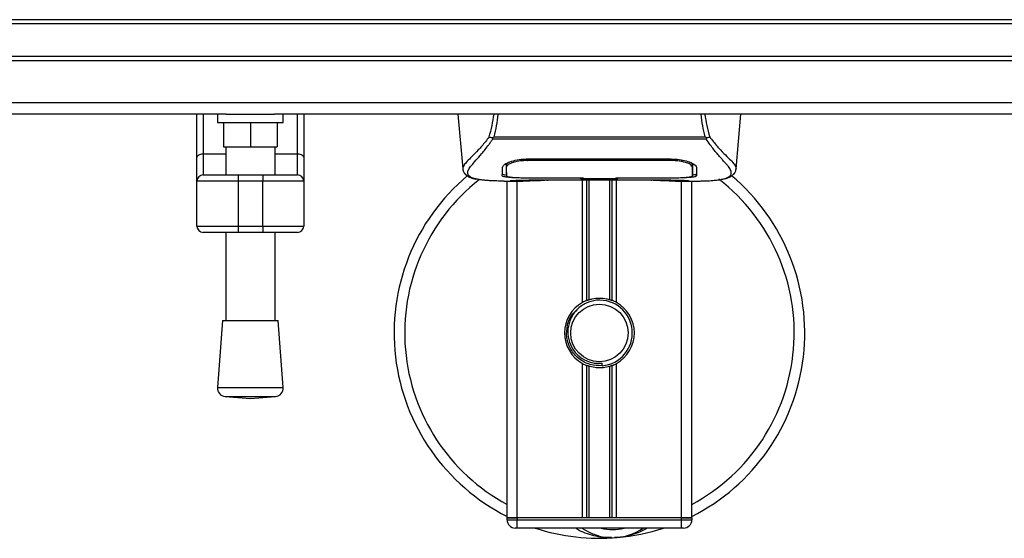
# Model space of a CAD drawing. Header units: millimetres. Extents: x 0 to 420, y 0 to 297.
# Tile 13 of 115: x 198 to 210, y 87 to 93. Entities that reach past the tile are written whole.
import ezdxf

# ---------------------------------------------------------------- set-up
doc = ezdxf.new("R2010")
doc.units = ezdxf.units.MM

msp = doc.modelspace()

# ---------------------------------------------------------------- linework, layer by layer
at = {"color": 7, "linetype": 'Continuous', "lineweight": 25}
for p, q in [((219.81071, 93.17024), (60.18929, 93.17024)), ((219.81071, 93.12036), (60.18929, 93.12036)), ((219.81071, 92.72131), (60.18929, 92.72131)), ((219.81071, 92.67142), (60.18929, 92.67142)), ((219.81071, 92.15957), (60.18929, 92.15957)), ((200.813, 92.02296), (128.07107, 92.02296)), ((200.45662, 91.49756), (200.45662, 92.02296)), ((200.53144, 92.02296), (200.53144, 91.54048)), ((200.70602, 92.02296), (200.70602, 91.9232)), ((200.813, 92.02296), (201.39716, 92.02296)), ((219.81071, 92.02296), (201.39716, 92.02296)), ((201.50413, 91.9232), (201.50413, 92.02296)), ((201.67872, 91.54048), (201.67872, 92.02296)), ((201.75354, 92.02296), (201.75354, 91.49756)), ((203.62627, 92.02296), (203.68454, 91.35689)), ((207.0055, 91.35689), (207.06378, 92.02296)), ((200.70602, 91.9232), (201.50413, 91.9232)), ((200.78085, 91.9232), (200.78085, 91.62391)), ((201.10508, 91.9232), (201.10508, 91.62391)), ((201.42931, 91.9232), (201.42931, 91.62391)), ((204.04921, 91.72085), (204.0445, 91.73358)), ((204.06236, 91.7488), (206.62775, 91.7488)), ((206.64567, 91.73377), (206.64019, 91.72085)), ((200.78085, 91.62391), (201.10508, 91.62391)), ((200.80579, 91.62391), (200.80579, 91.28523)), ((201.10508, 91.62391), (201.42931, 91.62391)), ((201.40437, 91.28523), (201.40437, 91.62391)), ((206.64019, 91.72085), (204.04921, 91.72085)), ((200.45662, 91.21041), (200.45662, 91.49756)), ((200.53144, 91.54048), (200.53144, 91.28523)), ((200.53144, 91.54048), (200.80579, 91.54048)), ((201.40437, 91.54048), (201.67872, 91.54048)), ((201.67872, 91.28523), (201.67872, 91.54048)), ((201.75354, 91.49756), (201.75354, 91.21041)), ((204.21354, 91.39379), (204.21377, 91.35824)), ((204.21617, 91.38156), (204.21533, 91.41551)), ((204.46594, 91.47818), (204.46642, 91.45917)), ((204.47209, 91.4784), (206.21795, 91.4784)), ((204.47272, 91.45918), (204.47254, 91.45918)), ((206.22362, 91.45917), (206.2241, 91.47798)), ((200.53144, 91.28523), (200.95543, 91.28523)), ((200.95543, 91.28523), (201.25472, 91.28523)), ((200.95543, 91.28523), (200.95543, 91.21041)), ((201.25472, 91.28523), (201.67872, 91.28523)), ((201.25472, 91.28523), (201.25472, 91.21041)), ((203.68443, 91.35885), (203.68541, 91.35696)), ((204.21376, 91.35824), (204.21427, 91.27349)), ((204.47209, 91.25012), (204.47209, 91.24616)), ((205.12055, 91.24616), (205.12055, 91.25021)), ((205.14554, 91.25021), (205.14553, 91.2407)), ((205.14553, 91.2407), (205.14553, 91.25021)), ((205.54459, 91.25021), (206.22618, 91.25012)), ((205.54459, 91.25021), (205.54459, 91.2407)), ((205.56949, 91.24616), (205.56949, 91.25021)), ((206.21795, 91.25012), (206.21795, 91.24616)), ((206.47627, 91.3567), (206.47631, 91.36326)), ((207.00561, 91.35885), (207.00463, 91.35696)), ((200.95543, 91.21041), (200.45662, 91.21041)), ((200.45662, 90.66171), (200.45662, 91.21041)), ((201.25472, 91.21041), (200.95543, 91.21041)), ((200.95543, 91.21041), (200.95543, 90.66171)), ((201.25472, 90.66171), (201.25472, 91.21041)), ((201.75354, 91.21041), (201.25472, 91.21041)), ((201.75354, 91.21041), (201.75354, 90.66171)), ((204.18667, 91.21041), (204.41532, 91.21041)), ((204.22268, 87.12011), (204.22268, 91.21041)), ((204.2731, 91.21352), (204.28245, 91.21451)), ((204.34739, 87.12011), (204.34739, 91.21041)), ((205.12055, 91.24616), (204.47209, 91.24616)), ((204.59655, 91.22391), (206.0935, 91.22391)), ((204.59658, 91.22395), (206.09346, 91.22395)), ((205.12055, 91.23709), (205.12055, 91.24616)), ((205.56949, 91.23709), (205.12055, 91.23709)), ((205.13801, 89.73481), (205.13801, 91.22391)), ((205.14553, 91.2407), (205.54459, 91.2407)), ((205.19209, 89.76024), (205.19209, 91.22391)), ((205.22072, 89.77015), (205.22072, 91.22391)), ((205.46932, 89.77015), (205.46932, 91.22391)), ((205.49796, 89.76024), (205.49796, 91.22391)), ((205.55203, 89.73481), (205.55203, 91.22391)), ((205.56949, 91.23709), (205.56949, 91.24616)), ((206.21795, 91.24616), (205.56949, 91.24616)), ((206.27034, 91.21041), (206.50321, 91.21041)), ((206.34266, 87.12011), (206.34266, 91.21041)), ((206.46736, 87.12011), (206.46736, 91.21041)), ((200.45662, 90.66171), (200.95543, 90.66171)), ((200.95543, 90.66171), (201.25472, 90.66171)), ((200.95543, 90.66171), (200.95543, 90.58689)), ((201.25472, 90.66171), (201.75354, 90.66171)), ((201.25472, 90.66171), (201.25472, 90.58689)), ((200.95543, 90.58689), (200.53144, 90.58689)), ((200.80579, 90.58689), (200.80579, 89.51802)), ((201.25472, 90.58689), (200.95543, 90.58689)), ((201.67872, 90.58689), (201.25472, 90.58689)), ((201.40437, 89.51802), (201.40437, 90.58689)), ((200.76838, 89.51802), (200.70602, 88.70077)), ((200.76838, 89.51802), (201.44178, 89.51802)), ((201.50413, 88.70077), (201.44178, 89.51802)), ((205.13801, 87.12011), (205.13801, 88.99476)), ((205.37962, 88.96723), (205.37688, 88.99874)), ((205.55203, 87.12011), (205.55203, 88.99476)), ((205.19209, 87.12011), (205.19209, 88.96933)), ((205.22072, 87.12011), (205.22072, 88.95942)), ((205.46932, 87.12011), (205.46932, 88.95942)), ((205.49796, 87.12011), (205.49796, 88.96933)), ((200.70602, 88.70077), (201.50413, 88.70077)), ((200.79791, 88.5937), (201.10508, 88.57027)), ((200.79791, 88.5937), (201.41225, 88.5937)), ((201.10508, 88.57027), (201.41225, 88.5937)), ((204.34739, 87.12011), (204.22268, 87.12011)), ((204.22268, 87.09517), (204.22268, 87.12011)), ((204.22268, 87.12011), (204.34739, 87.12011)), ((204.22268, 87.09517), (204.34739, 87.09517)), ((205.13801, 87.12011), (204.34739, 87.12011)), ((206.34266, 87.12011), (204.34739, 87.12011)), ((204.34739, 87.12011), (204.34739, 87.09517)), ((204.34739, 87.09517), (206.34266, 87.09517)), ((204.34739, 86.9954), (204.34739, 87.09517)), ((206.34266, 87.12011), (205.55203, 87.12011)), ((206.46736, 87.12011), (206.34266, 87.12011)), ((206.34266, 87.09517), (206.34266, 87.12011)), ((206.34266, 87.12011), (206.46736, 87.12011)), ((206.34266, 87.09517), (206.46736, 87.09517)), ((206.34266, 86.9954), (206.34266, 87.09517)), ((206.46736, 87.12011), (206.46736, 87.09517)), ((204.34739, 86.9954), (204.32245, 86.9954)), ((206.34266, 86.9954), (204.34739, 86.9954)), ((206.3676, 86.9954), (206.34266, 86.9954))]:
    msp.add_line(p, q, dxfattribs=at)
at = {"color": 7, "linetype": 'Continuous', "lineweight": 25, "flags": 128}
for points in [[(200.45662, 91.49756), (200.45805, 91.50593), (200.46231, 91.51398), (200.46923, 91.5214), (200.47853, 91.52791), (200.48987, 91.53325), (200.5028, 91.53721), (200.51684, 91.53965), (200.53144, 91.54048)], [(201.67872, 91.54048), (201.69331, 91.53965), (201.70735, 91.53721), (201.72029, 91.53325), (201.73162, 91.52791), (201.74093, 91.5214), (201.74784, 91.51398), (201.7521, 91.50593), (201.75354, 91.49756)], [(204.46642, 91.45917), (204.4721, 91.45918), (204.47254, 91.45918)], [(204.46386, 91.25012), (204.79369, 91.25018), (205.14554, 91.25021)]]:
    msp.add_lwpolyline(points, dxfattribs=at)
at = {"color": 7, "linetype": 'Continuous', "lineweight": 25}
msp.add_circle((205.34502, 89.36478), 0.34917, dxfattribs=at)
for centre, radius, start, end in [((200.53144, 91.21041), 0.07482, 90, 180), ((201.67872, 91.21041), 0.07482, 0, 90), ((205.34502, 89.36478), 2.49408, 130.046839, 243.256316), ((205.34502, 89.36478), 2.49408, 296.743684, 49.984768), ((205.34502, 89.36478), 2.36551, 128.047069, 241.675912), ((205.34502, 89.36478), 2.36551, 298.324088, 52.137337), ((200.53144, 90.66171), 0.07482, 180, 270), ((201.67872, 90.66171), 0.07482, 270, 0), ((205.34502, 89.36478), 0.42399, 119.224658, 240.775342), ((205.34502, 89.36478), 0.42399, 111.143405, 119.224658), ((205.34502, 89.36478), 0.39905, 274.974241, 94.974241), ((205.34502, 89.36478), 0.42399, 60.775342, 68.856595), ((205.34502, 89.36478), 0.42399, 299.224658, 60.775342), ((205.34502, 89.36478), 0.42399, 240.775342, 248.856595), ((205.34502, 89.36478), 0.42399, 291.143405, 299.224658), ((200.8055, 88.69318), 0.09976, 175.637086, 265.637086), ((201.40466, 88.69318), 0.09976, 274.362914, 4.362914), ((204.32245, 87.09517), 0.09976, 180, 270), ((206.3676, 87.09517), 0.09976, 270, 0), ((205.34502, 89.36478), 2.49408, 251.805128, 274.974241), ((205.50505, 87.52611), 0.64846, 234.926098, 305.073902), ((205.50505, 87.52611), 0.5487, 255.287788, 284.712212), ((205.34502, 89.36478), 2.49408, 274.974241, 288.194872)]:
    msp.add_arc(centre, radius, start, end, dxfattribs=at)
for points, knots in [([(204.00549, 91.74668), (204.01811, 91.7916), (204.04298, 91.88015), (204.05825, 91.97582), (204.06577, 92.02296)], [0, 0, 0, 0, 0.50728505, 1, 1, 1, 1]), ([(204.11019, 92.02296), (204.10492, 91.97534), (204.09446, 91.88074), (204.07301, 91.79257), (204.06236, 91.7488)], [0, 0, 0, 0, 0.50345062, 1, 1, 1, 1]), ([(206.62775, 91.7488), (206.61776, 91.79305), (206.59783, 91.88137), (206.58279, 91.97449), (206.58061, 92.02275), (206.5806, 92.02296)], [0, 0, 0, 0, 0.49992462, 0.99775327, 1, 1, 1, 1]), ([(206.62371, 92.02296), (206.63118, 91.97598), (206.64643, 91.88016), (206.67167, 91.79176), (206.68454, 91.7467)], [0, 0, 0, 0, 0.49025565, 1, 1, 1, 1]), ([(204.00545, 91.74676), (203.99054, 91.72696), (203.94541, 91.667), (203.87105, 91.58444), (203.79344, 91.50609), (203.73424, 91.44764), (203.69188, 91.39648), (203.68714, 91.37252), (203.68443, 91.35885)], [0, 0, 0, 0, 0.084230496, 0.255073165, 0.426715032, 0.59795609, 0.770598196, 1, 1, 1, 1]), ([(204.04442, 91.73359), (204.04411, 91.73362), (204.0388, 91.73418), (204.02874, 91.73621), (204.01559, 91.74095), (204.00884, 91.74478), (204.00549, 91.74668)], [0, 0, 0, 0, 0.0200108, 0.34699568, 0.67667396, 1, 1, 1, 1]), ([(204.04433, 91.73373), (204.05008, 91.73868), (204.05594, 91.74373), (204.06224, 91.7487), (204.06235, 91.7488)], [0, 0, 0, 0, 0.98124308, 1, 1, 1, 1]), ([(206.62774, 91.7488), (206.62787, 91.74871), (206.63439, 91.74403), (206.64009, 91.73885), (206.64567, 91.73377)], [0, 0, 0, 0, 0.01890165, 1, 1, 1, 1]), ([(206.68454, 91.7467), (206.6812, 91.7448), (206.67445, 91.74096), (206.6613, 91.73622), (206.65125, 91.73419), (206.64596, 91.73363), (206.64566, 91.7336)], [0, 0, 0, 0, 0.32361461, 0.65359013, 0.98086966, 1, 1, 1, 1]), ([(206.68459, 91.74677), (206.69949, 91.72697), (206.74463, 91.667), (206.819, 91.58444), (206.8966, 91.50609), (206.95581, 91.44764), (206.99817, 91.39648), (207.00291, 91.37252), (207.00561, 91.35885)], [0, 0, 0, 0, 0.084247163, 0.255086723, 0.426725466, 0.597963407, 0.770602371, 1, 1, 1, 1]), ([(203.86037, 91.23219), (203.85572, 91.23317), (203.84585, 91.23524), (203.83182, 91.2388), (203.81835, 91.24272), (203.796, 91.25032), (203.7698, 91.26305), (203.74746, 91.28517), (203.74137, 91.31328), (203.75349, 91.34995), (203.7872, 91.39713), (203.84168, 91.45863), (203.91549, 91.54104), (203.98024, 91.62174), (204.02523, 91.68466), (204.04139, 91.70905), (204.04921, 91.72085)], [0, 0, 0, 0, 0.02969414, 0.06305591, 0.09492768, 0.12531521, 0.23205808, 0.32960303, 0.43327649, 0.53202469, 0.63076786, 0.73507022, 0.83793216, 0.94137578, 0.97165063, 1, 1, 1, 1]), ([(206.82602, 91.23163), (206.83579, 91.23364), (206.85667, 91.23793), (206.89408, 91.24963), (206.93113, 91.26899), (206.95077, 91.30231), (206.94171, 91.33884), (206.92014, 91.37297), (206.90091, 91.39808), (206.87611, 91.42742), (206.84682, 91.46031), (206.81222, 91.49877), (206.77391, 91.54294), (206.73227, 91.59433), (206.68723, 91.6522), (206.65664, 91.69684), (206.64019, 91.72085)], [0, 0, 0, 0, 0.06157012, 0.13151171, 0.27071941, 0.40337504, 0.53510625, 0.58328098, 0.63315897, 0.68442904, 0.73675836, 0.78384784, 0.83893216, 0.89157329, 0.94168727, 1, 1, 1, 1]), ([(204.16511, 91.27405), (204.16526, 91.28001), (204.16565, 91.29493), (204.16646, 91.32579), (204.16736, 91.36021), (204.16781, 91.37745)], [0, 0, 0, 0, 0.249392, 0.62414375, 1, 1, 1, 1]), ([(204.16781, 91.37745), (204.17168, 91.38699), (204.17941, 91.40607), (204.23584, 91.43704), (204.31795, 91.46335), (204.403, 91.47689), (204.45524, 91.47803), (204.47209, 91.4784)], [0, 0, 0, 0, 0.2254673, 0.45085364, 0.67736923, 0.89591171, 1, 1, 1, 1]), ([(204.24022, 91.43628), (204.23202, 91.43155), (204.21247, 91.42025), (204.21032, 91.40944), (204.20907, 91.40316)], [0, 0, 0, 0, 0.41900897, 1, 1, 1, 1]), ([(204.21324, 91.42121), (204.21333, 91.4131), (204.21356, 91.39309), (204.21367, 91.37443), (204.21373, 91.36333)], [0, 0, 0, 0, 0.40550496, 1, 1, 1, 1]), ([(204.21429, 91.27356), (204.21429, 91.27373), (204.21448, 91.28434), (204.21482, 91.30393), (204.21544, 91.34003), (204.21589, 91.36525), (204.21615, 91.38022), (204.21617, 91.38156)], [0, 0, 0, 0, 0.0075194, 0.45666513, 0.71535566, 0.97452521, 1, 1, 1, 1]), ([(204.46642, 91.45917), (204.43843, 91.4581), (204.38246, 91.45595), (204.30783, 91.44055), (204.2514, 91.41984), (204.22087, 91.39886), (204.21753, 91.38658), (204.21617, 91.38156)], [0, 0, 0, 0, 0.2128654, 0.42572184, 0.63872248, 0.85234986, 1, 1, 1, 1]), ([(206.22362, 91.45917), (206.22173, 91.45917), (206.02212, 91.45976), (205.43849, 91.45907), (204.85674, 91.45914), (204.47272, 91.45918)], [0, 0, 0, 0, 0.00323915, 0.34201142, 1, 1, 1, 1]), ([(206.21795, 91.4784), (206.25033, 91.47706), (206.31504, 91.47438), (206.40222, 91.45488), (206.47183, 91.42877), (206.51459, 91.40114), (206.5199, 91.38467), (206.52223, 91.37745)], [0, 0, 0, 0, 0.1991311, 0.39793157, 0.60588955, 0.82737965, 1, 1, 1, 1]), ([(206.47387, 91.38156), (206.471, 91.38907), (206.46524, 91.40412), (206.42144, 91.42757), (206.35722, 91.44681), (206.2872, 91.45754), (206.24143, 91.45871), (206.22362, 91.45917)], [0, 0, 0, 0, 0.21773223, 0.43557879, 0.65075483, 0.86407246, 1, 1, 1, 1]), ([(206.48097, 91.40316), (206.47985, 91.41149), (206.47855, 91.42108), (206.46012, 91.43081), (206.45769, 91.43209)], [0, 0, 0, 0, 0.86801111, 1, 1, 1, 1]), ([(206.47492, 91.42321), (206.4748, 91.41841), (206.47446, 91.40453), (206.4741, 91.39064), (206.47387, 91.38156)], [0, 0, 0, 0, 0.3458763, 1, 1, 1, 1]), ([(206.47387, 91.38156), (206.4739, 91.38022), (206.47432, 91.35544), (206.47488, 91.32434), (206.47541, 91.29357), (206.47564, 91.27996), (206.47575, 91.27373), (206.47575, 91.27355)], [0, 0, 0, 0, 0.02546624, 0.4713629, 0.73178735, 0.99246436, 1, 1, 1, 1]), ([(206.47632, 91.36326), (206.47639, 91.37429), (206.4765, 91.39325), (206.47673, 91.41348), (206.47682, 91.42195)], [0, 0, 0, 0, 0.58164119, 1, 1, 1, 1]), ([(206.52223, 91.37745), (206.52282, 91.35517), (206.5237, 91.32168), (206.52447, 91.29201), (206.52478, 91.28004), (206.52494, 91.27405)], [0, 0, 0, 0, 0.49858361, 0.74918971, 1, 1, 1, 1]), ([(203.68456, 91.35663), (203.68576, 91.34925), (203.68783, 91.33649), (203.69354, 91.32304), (203.69905, 91.31313), (203.70067, 91.31037), (203.70199, 91.30827), (203.70263, 91.30728), (203.70307, 91.3066), (203.70349, 91.30598), (203.70406, 91.30514), (203.70591, 91.30259), (203.70663, 91.30202), (203.7083, 91.30061), (203.70949, 91.2997), (203.71063, 91.29879), (203.71111, 91.29839), (203.71151, 91.29805), (203.71181, 91.29779), (203.71212, 91.29753), (203.71257, 91.29713), (203.71333, 91.29644), (203.7143, 91.29554), (203.71664, 91.2933), (203.71997, 91.28995), (203.72517, 91.28489), (203.73237, 91.27849), (203.74271, 91.27074), (203.75747, 91.26188), (203.78175, 91.25087), (203.80961, 91.24128), (203.83353, 91.23671), (203.84179, 91.23514)], [0, 0, 0, 0, 0.10895151, 0.18836403, 0.20015725, 0.20797863, 0.21045693, 0.21142904, 0.21231706, 0.21323322, 0.21428764, 0.21709508, 0.23718398, 0.24934952, 0.25616294, 0.25744907, 0.25846748, 0.25891857, 0.25936812, 0.25985246, 0.2604052, 0.2618126, 0.26492315, 0.26948017, 0.29015729, 0.32576371, 0.37931044, 0.4537257, 0.55180182, 0.67626306, 0.8881219, 1, 1, 1, 1]), ([(204.47209, 91.24616), (204.43765, 91.2464), (204.36878, 91.24689), (204.27694, 91.25083), (204.20754, 91.25726), (204.17032, 91.26531), (204.16661, 91.27153), (204.16511, 91.27405)], [0, 0, 0, 0, 0.21341182, 0.42681727, 0.64048529, 0.85457431, 1, 1, 1, 1]), ([(204.16533, 91.29914), (204.16694, 91.29532), (204.16911, 91.29017), (204.19342, 91.2866), (204.19967, 91.28568)], [0, 0, 0, 0, 0.74296977, 1, 1, 1, 1]), ([(204.21377, 91.35824), (204.21378, 91.35698), (204.21387, 91.34293), (204.21404, 91.3147), (204.2142, 91.28774), (204.21429, 91.27356)], [0, 0, 0, 0, 0.04480435, 0.49764008, 1, 1, 1, 1]), ([(204.21429, 91.27356), (204.21701, 91.27053), (204.22245, 91.26449), (204.26571, 91.25758), (204.32942, 91.25279), (204.3996, 91.25044), (204.44573, 91.25021), (204.46386, 91.25012)], [0, 0, 0, 0, 0.21612272, 0.43228358, 0.64748247, 0.86145988, 1, 1, 1, 1]), ([(206.52494, 91.27405), (206.52164, 91.27037), (206.51505, 91.263), (206.46217, 91.25482), (206.38416, 91.24924), (206.29772, 91.24654), (206.24063, 91.24627), (206.21795, 91.24616)], [0, 0, 0, 0, 0.21521677, 0.43046232, 0.64509935, 0.85904026, 1, 1, 1, 1]), ([(206.22618, 91.25012), (206.25413, 91.25033), (206.31002, 91.25075), (206.38455, 91.25419), (206.44097, 91.25967), (206.47141, 91.26639), (206.4745, 91.27148), (206.47575, 91.27355)], [0, 0, 0, 0, 0.21287602, 0.42573624, 0.63903454, 0.85331242, 1, 1, 1, 1]), ([(206.47575, 91.27355), (206.47591, 91.29996), (206.47608, 91.32767), (206.47626, 91.35538), (206.47627, 91.3567)], [0, 0, 0, 0, 0.95264015, 1, 1, 1, 1]), ([(206.47576, 91.27349), (206.47576, 91.27372), (206.47592, 91.30145), (206.47611, 91.32919), (206.47629, 91.3567)], [0, 0, 0, 0, 0.00827271, 1, 1, 1, 1]), ([(206.49063, 91.28571), (206.50097, 91.28763), (206.5218, 91.29149), (206.52374, 91.29658), (206.52472, 91.29914)], [0, 0, 0, 0, 0.496313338, 1, 1, 1, 1]), ([(206.8428, 91.23401), (206.85293, 91.23593), (206.87875, 91.24081), (206.90829, 91.25085), (206.93256, 91.26188), (206.94732, 91.27073), (206.95766, 91.27848), (206.96487, 91.28488), (206.97005, 91.28994), (206.97348, 91.29337), (206.97583, 91.29562), (206.97689, 91.2966), (206.97747, 91.29712), (206.97792, 91.29752), (206.97823, 91.29779), (206.97853, 91.29805), (206.97893, 91.29839), (206.97941, 91.29878), (206.9802, 91.29942), (206.981, 91.30005), (206.98203, 91.30083), (206.98346, 91.30206), (206.98414, 91.30259), (206.98598, 91.30514), (206.98656, 91.30598), (206.98698, 91.3066), (206.98742, 91.30728), (206.98806, 91.30827), (206.98937, 91.31037), (206.991, 91.31313), (206.99651, 91.32304), (207.00221, 91.33649), (207.00428, 91.34925), (207.00548, 91.35663)], [0, 0, 0, 0, 0.13346194, 0.34016958, 0.46160951, 0.55730778, 0.62992241, 0.68217732, 0.71692903, 0.7371149, 0.74272174, 0.74460414, 0.7459796, 0.74651976, 0.74699289, 0.74743167, 0.74787155, 0.74886374, 0.75011647, 0.75397334, 0.75908593, 0.76862625, 0.78821087, 0.79094759, 0.79197558, 0.79286909, 0.79373558, 0.79468443, 0.7971036, 0.8047367, 0.8162438, 0.89371675, 1, 1, 1, 1]), ([(204.18667, 91.21045), (204.1818, 91.21044), (204.15399, 91.21036), (204.09479, 91.21092), (204.03065, 91.21321), (203.98308, 91.21642), (203.95906, 91.21844), (203.93648, 91.22069), (203.91691, 91.22298), (203.89765, 91.22557), (203.88059, 91.22832), (203.8676, 91.23062), (203.86117, 91.23202), (203.86037, 91.23219)], [0, 0, 0, 0, 0.04881498, 0.27892257, 0.54515535, 0.62717383, 0.69834333, 0.75858144, 0.82840444, 0.87364995, 0.93389274, 0.99178224, 1, 1, 1, 1]), ([(204.2731, 91.21352), (204.2694, 91.21377), (204.25769, 91.21456), (204.25766, 91.21584), (204.27884, 91.21699), (204.28427, 91.21729)], [0, 0, 0, 0, 0.25540478, 0.808946, 1, 1, 1, 1]), ([(204.2714, 91.21634), (204.27139, 91.21633), (204.27064, 91.2162), (204.27407, 91.21673), (204.28061, 91.21714), (204.28427, 91.21737)], [0, 0, 0, 0, 0.00626083, 0.44327513, 1, 1, 1, 1]), ([(204.7076, 91.22021), (204.67431, 91.21762), (204.61898, 91.21332), (204.4948, 91.2105), (204.38272, 91.20897), (204.29138, 91.21276), (204.2731, 91.21352)], [0, 0, 0, 0, 0.30143784, 0.50095323, 0.90014009, 1, 1, 1, 1]), ([(204.28427, 91.21729), (204.29243, 91.21783), (204.313, 91.21922), (204.38423, 91.22152), (204.4834, 91.22353), (204.55887, 91.22381), (204.59658, 91.22395)], [0, 0, 0, 0, 0.17981299, 0.45378319, 0.72700373, 1, 1, 1, 1]), ([(204.7076, 91.22021), (204.71084, 91.22037), (204.71726, 91.22067), (204.72331, 91.22284), (204.72631, 91.22391)], [0, 0, 0, 0, 0.50476564, 1, 1, 1, 1]), ([(205.96374, 91.22391), (205.96674, 91.22284), (205.97279, 91.22067), (205.97921, 91.22037), (205.98245, 91.22021)], [0, 0, 0, 0, 0.49524741, 1, 1, 1, 1]), ([(206.41695, 91.21352), (206.36301, 91.21208), (206.27339, 91.20968), (206.13648, 91.21142), (206.04589, 91.21451), (205.99302, 91.21926), (205.98245, 91.22021)], [0, 0, 0, 0, 0.30152184, 0.50104725, 0.90023015, 1, 1, 1, 1]), ([(206.09346, 91.22395), (206.11035, 91.22392), (206.16485, 91.22383), (206.25414, 91.2227), (206.34524, 91.22039), (206.40723, 91.21772), (206.43636, 91.21524), (206.42342, 91.21409), (206.41695, 91.21352)], [0, 0, 0, 0, 0.08215471, 0.26513997, 0.44867114, 0.63249904, 0.81630092, 1, 1, 1, 1]), ([(206.09346, 91.2239), (206.1154, 91.22386), (206.16131, 91.22377), (206.22839, 91.22297), (206.29152, 91.22175), (206.34385, 91.22023), (206.37617, 91.21904), (206.38585, 91.21848), (206.38674, 91.21842)], [0, 0, 0, 0, 0.18189708, 0.38061319, 0.58093849, 0.78035725, 0.97967552, 1, 1, 1, 1]), ([(206.38674, 91.21842), (206.39557, 91.21799), (206.40977, 91.21729), (206.41883, 91.21628), (206.41793, 91.21645), (206.4177, 91.21649)], [0, 0, 0, 0, 0.55060159, 0.88501525, 1, 1, 1, 1]), ([(206.39784, 91.21779), (206.39809, 91.21764), (206.4011, 91.21594), (206.40759, 91.21421), (206.41383, 91.21375), (206.41695, 91.21352)], [0, 0, 0, 0, 0.044433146, 0.522216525, 1, 1, 1, 1]), ([(206.50321, 91.21045), (206.50584, 91.21044), (206.51555, 91.21037), (206.53441, 91.21048), (206.55749, 91.21064), (206.5804, 91.21096), (206.60314, 91.21144), (206.627, 91.21215), (206.6529, 91.21318), (206.68443, 91.21483), (206.71793, 91.21722), (206.75262, 91.2205), (206.78598, 91.2246), (206.81064, 91.22816), (206.82358, 91.23108), (206.82602, 91.23163)], [0, 0, 0, 0, 0.027626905, 0.102396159, 0.179456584, 0.249941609, 0.317024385, 0.389654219, 0.467822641, 0.551486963, 0.671824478, 0.767373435, 0.863986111, 0.974274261, 1, 1, 1, 1]), ([(205.31042, 89.76233), (205.26688, 89.75316), (205.1798, 89.73481), (205.0701, 89.6544), (204.99192, 89.54524), (204.95528, 89.41632), (204.96417, 89.28413), (205.01577, 89.16342), (205.10406, 89.06745), (205.21829, 89.00792), (205.31384, 88.99339), (205.36615, 88.99783), (205.37688, 88.99874)], [0, 0, 0, 0, 0.11029899, 0.22059797, 0.33089694, 0.4412694, 0.54893858, 0.65628707, 0.76369695, 0.86864917, 0.97304725, 1, 1, 1, 1]), ([(205.19209, 89.76024), (205.19311, 89.76063), (205.19622, 89.76183), (205.20275, 89.76423), (205.21144, 89.76722), (205.21757, 89.76918), (205.2205, 89.77008), (205.22072, 89.77015)], [0, 0, 0, 0, 0.13279182, 0.40328924, 0.68794599, 0.97624213, 1, 1, 1, 1]), ([(205.22072, 89.77015), (205.23249, 89.77344), (205.2725, 89.78463), (205.34585, 89.79183), (205.41949, 89.78396), (205.45643, 89.77372), (205.46932, 89.77015)], [0, 0, 0, 0, 0.15316231, 0.52061175, 0.83276392, 1, 1, 1, 1]), ([(205.46932, 89.77015), (205.47082, 89.76969), (205.47494, 89.76841), (205.48239, 89.76594), (205.491, 89.76289), (205.49564, 89.76112), (205.49796, 89.76024)], [0, 0, 0, 0, 0.15557258, 0.42978375, 0.7145238, 1, 1, 1, 1]), ([(205.37962, 88.96723), (205.32914, 88.9684), (205.22676, 88.97076), (205.08986, 89.04604), (204.98972, 89.16281), (204.93938, 89.30997), (204.94987, 89.4624), (204.99836, 89.58344), (205.05486, 89.63127), (205.0736, 89.64714)], [0, 0, 0, 0, 0.1532567, 0.3107756, 0.4622177, 0.61755972, 0.7743655, 0.92518437, 1, 1, 1, 1]), ([(205.22072, 88.95942), (205.22008, 88.95962), (205.21689, 88.9606), (205.21049, 88.96267), (205.20186, 88.96566), (205.19568, 88.96795), (205.19279, 88.96906), (205.19209, 88.96933)], [0, 0, 0, 0, 0.06768855, 0.33799524, 0.61961326, 0.90796392, 1, 1, 1, 1]), ([(205.46932, 88.95942), (205.44417, 88.95307), (205.39304, 88.94015), (205.3081, 88.93981), (205.25117, 88.95036), (205.22442, 88.95832), (205.22072, 88.95942)], [0, 0, 0, 0, 0.31763159, 0.64587204, 0.9510876, 1, 1, 1, 1]), ([(205.49796, 88.96933), (205.49753, 88.96917), (205.4951, 88.96823), (205.48967, 88.9662), (205.48121, 88.96322), (205.47412, 88.9609), (205.47035, 88.95974), (205.46932, 88.95942)], [0, 0, 0, 0, 0.05704611, 0.3223495, 0.60367528, 0.89214027, 1, 1, 1, 1]), ([(205.4928, 86.87988), (205.46611, 86.87918), (205.36699, 86.8766), (205.23382, 86.90966), (205.11472, 86.95675), (205.06824, 86.98568), (205.05261, 86.9954)], [0, 0, 0, 0, 0.17640166, 0.65503379, 0.8840221, 1, 1, 1, 1]), ([(205.92331, 86.9954), (205.91925, 86.99273), (205.85298, 86.94907), (205.73087, 86.90657), (205.61097, 86.88444), (205.5617, 86.88013), (205.56128, 86.88009)], [0, 0, 0, 0, 0.03729849, 0.60902041, 0.99664446, 1, 1, 1, 1]), ([(205.56128, 86.88009), (205.56086, 86.88006), (205.54946, 86.87905), (205.53798, 86.8795), (205.52693, 86.87993)], [0, 0, 0, 0, 0.03710938, 1, 1, 1, 1])]:
    msp.add_open_spline(points, degree=3, knots=knots, dxfattribs=at)

doc.saveas('drawing.dxf')
